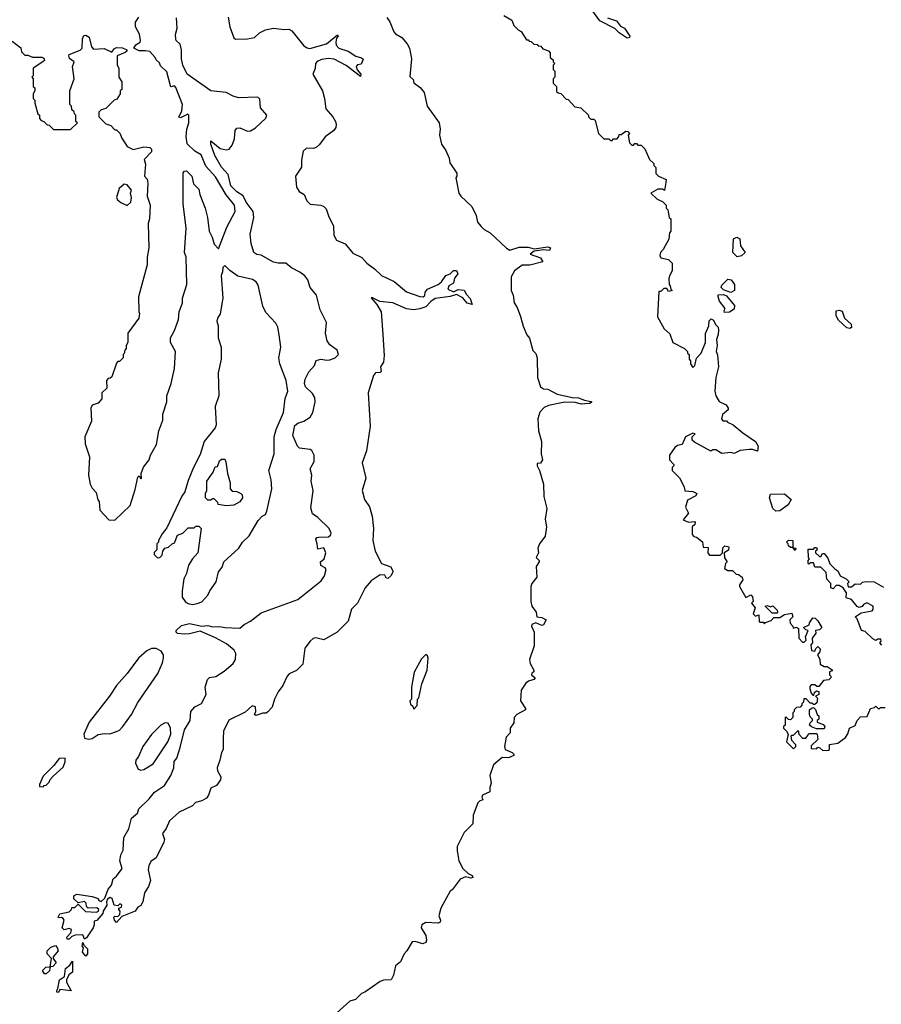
# Model space of a CAD drawing. Extents: x 2604950 to 2749250, y 940531 to 1028284.
# Tile 59 of 220: x 2623791 to 2629441, y 1010654 to 1017112. Entities that reach past the tile are written whole.
import ezdxf

# ---------------------------------------------------------------- set-up
doc = ezdxf.new("R2010")
doc.units = 0

msp = doc.modelspace()

# ---------------------------------------------------------------- linework, layer by layer
at = {"layer": '0CON05XD'}
for points in [[(2627645, 1017123.8), (2627704.1, 1017104.1), (2627730.8, 1017070.8), (2627757.1, 1017057.1), (2627792.5, 1017005), (2627790, 1016995), (2627775, 1016992), (2627721.2, 1017025), (2627694.3, 1017054.3), (2627595, 1017105.8), (2627525, 1017202)], [(2624398.3, 1011348.3), (2624385, 1011353.3), (2624366.4, 1011343.6), (2624360, 1011325), (2624362.5, 1011305), (2624337.5, 1011265), (2624335, 1011250), (2624296.2, 1011203.8), (2624280, 1011200), (2624280, 1011175), (2624272.5, 1011155), (2624229.3, 1011090.7), (2624215, 1011080), (2624205, 1011110), (2624155, 1011107.5), (2624131.7, 1011098.3), (2624115, 1011080), (2624101.7, 1011081.7), (2624100, 1011095), (2624127, 1011123), (2624130, 1011145), (2624115, 1011150), (2624081.7, 1011141.7), (2624070, 1011155), (2624082.5, 1011205), (2624075, 1011217.5), (2624065, 1011222.5), (2624045, 1011220), (2624043.3, 1011225), (2624055, 1011246.2), (2624115, 1011260), (2624130, 1011275), (2624131.7, 1011288.3), (2624151.7, 1011288.3), (2624175, 1011310), (2624223, 1011263), (2624295, 1011257.5), (2624307.5, 1011265), (2624310, 1011275), (2624297, 1011287), (2624240, 1011285), (2624230, 1011295), (2624227, 1011317), (2624215, 1011327.5), (2624175, 1011320), (2624146.4, 1011346.4), (2624146.7, 1011365), (2624165, 1011375.6), (2624265, 1011361.2), (2624305, 1011347.5), (2624310, 1011335), (2624325, 1011327.5), (2624350, 1011350), (2624371.7, 1011408.3), (2624393.3, 1011435), (2624403.9, 1011476.1), (2624426.2, 1011493.8), (2624462.5, 1011545), (2624448, 1011595), (2624454.2, 1011635), (2624470, 1011665), (2624473, 1011747), (2624505.5, 1011804.5), (2624524, 1011875), (2624562.3, 1011907.7), (2624572.9, 1011935), (2624639.4, 1012000.6), (2624675, 1012045.7), (2624740.4, 1012089.6), (2624782.5, 1012155), (2624801.4, 1012205), (2624803.6, 1012246.4), (2624821.2, 1012268.8), (2624842.4, 1012337.6), (2624870.6, 1012455), (2624909.2, 1012515), (2624914, 1012575), (2624940, 1012605), (2624983.1, 1012626.9), (2625013.6, 1012685), (2625006.9, 1012735), (2625022.2, 1012785), (2625035, 1012797.3), (2625076.1, 1012803.9), (2625130.7, 1012839.3), (2625190.3, 1012889.7), (2625205.9, 1012915), (2625208.2, 1012955), (2625196.8, 1012976.8), (2625147.3, 1013017.3), (2625075, 1013056.9), (2624975, 1013100.6), (2624905, 1013083.3), (2624871.2, 1013081.2), (2624826.1, 1013086.1), (2624816.7, 1013095), (2624816.7, 1013105), (2624852.1, 1013137.9), (2624905, 1013150.6), (2624985, 1013134), (2625025, 1013137.8), (2625055, 1013130), (2625102.7, 1013132.7), (2625135.5, 1013125.5), (2625235, 1013120), (2625262.5, 1013145), (2625304.1, 1013165.9), (2625375, 1013220.8), (2625615, 1013308.5), (2625768.2, 1013431.8), (2625790.6, 1013465), (2625800, 1013505), (2625795, 1013516.7), (2625765, 1013532.5), (2625763.3, 1013556.7), (2625787.5, 1013575), (2625797.5, 1013615), (2625785, 1013647.5), (2625745, 1013640), (2625742.5, 1013675), (2625732.5, 1013705), (2625740, 1013715), (2625752.3, 1013717.7), (2625815, 1013720.8), (2625829.1, 1013730.9), (2625832.9, 1013745), (2625820, 1013775), (2625746.2, 1013846.2), (2625710.7, 1013870.7), (2625700.5, 1013909.5), (2625716.1, 1014023.9), (2625701.9, 1014085), (2625705.5, 1014125), (2625696.2, 1014165), (2625720.9, 1014215), (2625721.2, 1014255), (2625706.1, 1014286.1), (2625695, 1014292.9), (2625625, 1014301.2), (2625612, 1014315), (2625581.4, 1014385), (2625595, 1014450), (2625614.6, 1014465.4), (2625655, 1014478.8), (2625695, 1014504.4), (2625712.9, 1014535), (2625728.1, 1014605), (2625726.2, 1014635), (2625710.8, 1014660.8), (2625665, 1014704.2), (2625657.5, 1014725), (2625663.8, 1014755), (2625686.8, 1014803.2), (2625723.3, 1014845), (2625735, 1014876), (2625765, 1014885.6), (2625805, 1014878), (2625825, 1014881.4), (2625860, 1014895), (2625882, 1014915), (2625872, 1014945), (2625825, 1014979.1), (2625808, 1015005), (2625795.4, 1015055), (2625802.6, 1015125), (2625760.3, 1015209.7), (2625736.8, 1015305), (2625695.2, 1015355), (2625680, 1015405), (2625661.2, 1015431.2), (2625627.1, 1015457.1), (2625574.2, 1015484.2), (2625535, 1015516.2), (2625485, 1015515.4), (2625455, 1015522.7), (2625375, 1015568.1), (2625345, 1015571.4), (2625327.1, 1015585), (2625309.1, 1015645), (2625301.8, 1015705), (2625327.1, 1015815), (2625321.1, 1015855), (2625274.8, 1015914.8), (2625257.1, 1015957.1), (2625215, 1015982.7), (2625175, 1016022.9), (2625157.7, 1016097.7), (2625113.5, 1016145), (2625071.4, 1016221.4), (2625044.1, 1016295.9), (2625045, 1016317.5), (2625105, 1016266.9), (2625145, 1016258.9), (2625165, 1016262.2), (2625185, 1016290), (2625199.1, 1016330.9), (2625204.3, 1016385), (2625215, 1016400), (2625235, 1016402), (2625285, 1016380.6), (2625305, 1016383.3), (2625337.4, 1016402.6), (2625405, 1016466), (2625410.6, 1016485), (2625370, 1016535), (2625365, 1016592), (2625355, 1016602.7), (2625345, 1016603.9), (2625225, 1016599), (2625189.6, 1016609.6), (2625145, 1016634.2), (2625045, 1016646.2), (2624889.6, 1016755), (2624859.7, 1016815), (2624851.9, 1016855), (2624851.1, 1016915), (2624842.3, 1016952.3), (2624815.8, 1016975), (2624814.3, 1016985), (2624812.5, 1017015), (2624823, 1017057), (2624819.2, 1017125)], [(2625158.3, 1017128.3), (2625168.8, 1017065), (2625195, 1016993.3), (2625205, 1016984), (2625285, 1016986.7), (2625330, 1016995), (2625363.9, 1017026.1), (2625403.6, 1017046.4), (2625455, 1017056.7), (2625525, 1017047.5), (2625555, 1017050), (2625575, 1017040), (2625655, 1016941.2), (2625675, 1016928), (2625694.2, 1016924.2), (2625802.5, 1016955), (2625875, 1017012.5), (2625880, 1017005), (2625868.8, 1016991.2), (2625864.4, 1016964.4), (2625867.1, 1016945), (2625882.5, 1016925), (2625945, 1016905.7), (2625995, 1016872.9), (2626032.5, 1016862.5), (2626043.6, 1016853.6), (2626029.5, 1016820.5), (2626005, 1016816), (2625996.7, 1016805), (2626004.2, 1016784.2), (2626027.5, 1016755), (2626025, 1016740), (2625931.7, 1016811.7), (2625853.2, 1016853.2), (2625815, 1016856.8), (2625769.4, 1016850.6), (2625742.1, 1016837.9), (2625730.8, 1016825), (2625727.3, 1016792.7), (2625712.9, 1016755), (2625777.5, 1016645), (2625790.4, 1016595), (2625797.4, 1016527.4), (2625845.2, 1016475.2), (2625862.5, 1016445), (2625866.5, 1016425), (2625863.4, 1016405), (2625850.7, 1016385), (2625795, 1016343.4), (2625756.8, 1016293.2), (2625735.1, 1016274.9), (2625715, 1016267.1), (2625671.3, 1016268.7), (2625649.6, 1016250.4), (2625639, 1016191), (2625638.9, 1016145), (2625600, 1016085), (2625605, 1016013.1), (2625624.5, 1015985), (2625656, 1015966), (2625673.6, 1015925), (2625695, 1015902.5), (2625765.3, 1015895.3), (2625786, 1015886), (2625800.8, 1015870.8), (2625815.3, 1015825), (2625847.7, 1015757.7), (2625849.7, 1015699.7), (2625868.6, 1015665), (2625925, 1015641.1), (2625975, 1015580.8), (2626035, 1015553.2), (2626066.2, 1015515), (2626117.4, 1015477.4), (2626163.3, 1015433.3), (2626246.7, 1015395), (2626327.7, 1015327.8), (2626415, 1015296.2), (2626435.5, 1015294.5), (2626446.4, 1015303.6), (2626449.5, 1015325), (2626464.4, 1015345), (2626534.7, 1015375.3), (2626556.3, 1015393.7), (2626585, 1015434), (2626614.2, 1015445.8), (2626635, 1015467.5), (2626655, 1015466.7), (2626663.3, 1015445), (2626642.2, 1015417.8), (2626635.6, 1015384.4), (2626604.5, 1015365.5), (2626598.8, 1015345), (2626635, 1015327.5), (2626665, 1015343.3), (2626705, 1015338.8), (2626720, 1015310), (2626745, 1015282.5), (2626757, 1015243), (2626725, 1015252.5), (2626697.5, 1015287.5), (2626655, 1015310), (2626614.2, 1015295.8), (2626515, 1015282.5), (2626486.7, 1015263.3), (2626455, 1015229.5), (2626415, 1015215.6), (2626375, 1015210), (2626327.5, 1015215), (2626237.5, 1015255), (2626153, 1015263), (2626105, 1015287.5), (2626095, 1015286.7), (2626133.4, 1015243.4), (2626162.1, 1015195), (2626171.8, 1015048.2), (2626180.2, 1014909.8), (2626175.5, 1014865), (2626157.8, 1014835), (2626161.4, 1014805), (2626155, 1014798.6), (2626125, 1014795.5), (2626111.7, 1014778.3), (2626075.3, 1014665), (2626089.4, 1014445), (2626066, 1014284), (2626035.6, 1014205), (2626059.6, 1014105), (2626037.3, 1014025), (2626052.7, 1013965), (2626085, 1013915.8), (2626101.6, 1013855), (2626110.8, 1013775), (2626106.7, 1013695), (2626122, 1013625), (2626163.8, 1013545), (2626225, 1013523.3), (2626237.5, 1013495), (2626235.7, 1013484.3), (2626225, 1013463.8), (2626205, 1013447.5), (2626195, 1013450), (2626185, 1013467.5), (2626155, 1013470), (2626095, 1013431.2), (2626056.5, 1013385), (2626005, 1013285.7), (2625965.7, 1013245), (2625945, 1013167.8), (2625873.1, 1013095), (2625785, 1013043.6), (2625733.4, 1013056.6), (2625715, 1013052.2), (2625694.7, 1013035.3), (2625660.7, 1012989.3), (2625647.7, 1012885), (2625606, 1012844), (2625558.8, 1012821.2), (2625543.9, 1012806.1), (2625515.9, 1012744.1), (2625485, 1012702.5), (2625461.2, 1012655), (2625447, 1012603), (2625418.3, 1012571.7), (2625407.5, 1012562.5), (2625385, 1012562.5), (2625338.3, 1012548.3), (2625330, 1012555), (2625340, 1012575), (2625336.7, 1012605), (2625315, 1012612.5), (2625269.7, 1012570.3), (2625162.3, 1012517.7), (2625127.1, 1012445), (2625125, 1012397.5), (2625124.3, 1012325.7), (2625113.3, 1012305), (2625104.2, 1012254.2), (2625085.5, 1012205), (2625088.1, 1012185), (2625109.2, 1012145), (2625108, 1012125), (2625081.7, 1012088.3), (2625045, 1012071.2), (2625028.6, 1012025), (2625015, 1012006), (2624985, 1011989.2), (2624942.9, 1011977.1), (2624923.6, 1011956.4), (2624835.8, 1011914.2), (2624772.2, 1011857.8), (2624752.2, 1011807.8), (2624726.2, 1011775), (2624740, 1011735), (2624735, 1011717.5), (2624686.1, 1011613.9), (2624650, 1011590), (2624637.9, 1011562.1), (2624634, 1011535), (2624647.8, 1011465), (2624635, 1011426.7), (2624608.2, 1011385), (2624598, 1011325), (2624585, 1011302.5), (2624565, 1011290), (2624547.5, 1011265), (2624460, 1011230), (2624425, 1011190), (2624412.5, 1011205), (2624407.5, 1011225), (2624415, 1011232.5), (2624435, 1011230), (2624448.3, 1011241.7), (2624450, 1011265), (2624440, 1011275), (2624440, 1011285), (2624458.3, 1011291.7), (2624460, 1011305), (2624455, 1011310), (2624445, 1011310), (2624435, 1011300), (2624410, 1011305), (2624398.3, 1011348.3)], [(2624415, 1013830), (2624516.2, 1013925), (2624548.6, 1014031.4), (2624565, 1014112.5), (2624575, 1014120), (2624585, 1014100), (2624590, 1014105), (2624587.5, 1014135), (2624602.3, 1014177.7), (2624640, 1014225), (2624648.8, 1014255), (2624688.8, 1014325), (2624704, 1014415), (2624730, 1014485), (2624728.8, 1014525), (2624756.7, 1014605), (2624756.7, 1014645), (2624783.3, 1014725), (2624806.4, 1014823.6), (2624812.5, 1014935), (2624780, 1014995), (2624780, 1015025), (2624807, 1015073), (2624832.5, 1015145), (2624837.5, 1015195), (2624857.5, 1015255), (2624857.5, 1015285), (2624887.5, 1015375), (2624882.5, 1015555), (2624872.5, 1015585), (2624882.5, 1015745), (2624863.3, 1015905), (2624863, 1016107), (2624871.7, 1016118.3), (2624885, 1016120), (2624920, 1016085), (2624930, 1016035), (2624965, 1016000), (2624972.5, 1015965), (2625007.5, 1015875), (2625022.5, 1015815), (2625032.5, 1015725), (2625052.5, 1015685), (2625065, 1015640), (2625095, 1015610), (2625149.7, 1015750.3), (2625203.8, 1015855), (2625200, 1015895), (2625143.9, 1015963.9), (2625075, 1016080.8), (2625011.8, 1016151.8), (2624981.4, 1016225), (2624939.4, 1016249.4), (2624888.6, 1016298.6), (2624881.4, 1016345), (2624886.7, 1016395), (2624898.9, 1016435), (2624900, 1016485), (2624893, 1016493), (2624845, 1016467.5), (2624835, 1016472.5), (2624854.4, 1016515), (2624858.8, 1016555), (2624815, 1016667.5), (2624805, 1016677.5), (2624785, 1016672.5), (2624779.5, 1016679.5), (2624755, 1016770), (2624715, 1016810), (2624708.3, 1016828.3), (2624685, 1016850), (2624680, 1016865), (2624643.6, 1016903.6), (2624615, 1016907.1), (2624575, 1016908.9), (2624540, 1016925), (2624553.3, 1016946.7), (2624580, 1016965), (2624582.5, 1016975), (2624577, 1017017), (2624550, 1017065), (2624550, 1017095), (2624571.7, 1017128.3)], [(2626197.7, 1017127.7), (2626217.7, 1017097.7), (2626243.4, 1017033.4), (2626255, 1017019.2), (2626295.9, 1016995.9), (2626331.2, 1016955), (2626346, 1016925), (2626360, 1016855), (2626350, 1016740), (2626370, 1016720), (2626375, 1016697.5), (2626417.7, 1016667.7), (2626443.8, 1016635), (2626463.3, 1016545), (2626541.2, 1016435), (2626548.8, 1016395), (2626543.3, 1016355), (2626557.5, 1016295), (2626586.2, 1016255), (2626606.7, 1016205), (2626612.3, 1016172.3), (2626656.7, 1016105), (2626657.5, 1016085), (2626650, 1016075), (2626670, 1015975), (2626683.3, 1015955), (2626755, 1015887.5), (2626785, 1015827.5), (2626793.8, 1015785), (2626815.8, 1015755.8), (2626835.8, 1015735.8), (2626876.7, 1015715), (2626983.2, 1015613.2), (2627005, 1015600), (2627065, 1015620.8), (2627125, 1015620.8), (2627165, 1015610), (2627255, 1015622.5), (2627272.5, 1015615), (2627265, 1015597.5), (2627225, 1015603.3), (2627165, 1015593.3), (2627137.5, 1015575), (2627205, 1015550), (2627221.2, 1015525), (2627135, 1015501.5), (2627085, 1015501.4), (2627036, 1015465), (2627012.5, 1015425), (2627012.9, 1015335), (2627025.7, 1015305), (2627032.5, 1015255), (2627052, 1015225), (2627075.7, 1015165), (2627091.2, 1015101.2), (2627116.7, 1015045), (2627133.6, 1015023.6), (2627155, 1014942.5), (2627175, 1014922.5), (2627184.2, 1014895), (2627185.8, 1014765), (2627206.7, 1014705), (2627225, 1014691.2), (2627255, 1014688.8), (2627315, 1014655.7), (2627415, 1014633.8), (2627455, 1014632), (2627495, 1014615.7), (2627535, 1014608), (2627542.5, 1014605), (2627530, 1014595), (2627497.7, 1014592.3), (2627475, 1014590.8), (2627432.3, 1014602.3), (2627365, 1014604.4), (2627257.8, 1014582.2), (2627230.9, 1014569.1), (2627202.1, 1014537.9), (2627189.2, 1014495), (2627192, 1014415), (2627212.5, 1014345), (2627211.2, 1014265), (2627218.8, 1014225), (2627205, 1014202.5), (2627185, 1014200), (2627183.3, 1014185), (2627200, 1014155), (2627225.8, 1014065.8), (2627228.8, 1013985), (2627248, 1013905), (2627236.2, 1013835), (2627246.2, 1013785), (2627237.5, 1013725), (2627198.8, 1013675), (2627188.8, 1013645), (2627193.8, 1013615), (2627177.5, 1013585), (2627196.7, 1013565), (2627196.2, 1013555), (2627176.7, 1013525), (2627182.5, 1013455), (2627150, 1013415), (2627143.3, 1013395), (2627142.5, 1013295), (2627150, 1013265), (2627176.7, 1013225), (2627182.5, 1013195), (2627215, 1013190), (2627243.3, 1013175), (2627226.2, 1013143.8), (2627215, 1013138.1), (2627175.6, 1013155.6), (2627148.8, 1013145), (2627146.2, 1013135), (2627163.3, 1013095), (2627163.3, 1013005), (2627133.8, 1012915), (2627138.3, 1012888.3), (2627162.5, 1012845), (2627162.5, 1012835), (2627150, 1012825), (2627147.5, 1012815), (2627170, 1012795), (2627162.5, 1012785), (2627127.3, 1012772.7), (2627110.3, 1012759.7), (2627078.8, 1012715), (2627074, 1012645), (2627107.5, 1012595), (2627107.5, 1012585), (2627051.2, 1012555), (2627034.3, 1012535.7), (2627030.5, 1012499.5), (2627008, 1012465), (2627006, 1012435), (2626981.2, 1012405), (2626969.2, 1012345), (2626974.1, 1012324.1), (2627020, 1012305), (2627030, 1012295), (2627030, 1012285), (2626995, 1012270), (2626955, 1012273.3), (2626898.8, 1012225), (2626874, 1012155), (2626883.3, 1012105), (2626873.8, 1012075), (2626873.6, 1012046.4), (2626826.2, 1012025), (2626822, 1012012), (2626827.5, 1011995), (2626805, 1011986.7), (2626794.5, 1011975.5), (2626763.8, 1011895), (2626761.7, 1011838.3), (2626705, 1011780), (2626660.3, 1011689.7), (2626659.3, 1011659.3), (2626670, 1011595), (2626697.5, 1011545), (2626731.2, 1011511.2), (2626758.8, 1011498.8), (2626762.5, 1011485), (2626748.8, 1011481.2), (2626715, 1011490), (2626680, 1011475), (2626626.4, 1011403.6), (2626612.5, 1011395), (2626552.5, 1011285), (2626540, 1011235), (2626551.2, 1011205), (2626548.3, 1011191.7), (2626534.2, 1011185.8), (2626455, 1011190.8), (2626428.8, 1011175), (2626424, 1011155), (2626454.3, 1011105), (2626459.2, 1011075), (2626455, 1011060), (2626435, 1011050.8), (2626385, 1011065.8), (2626365, 1011062.5), (2626330, 1011005), (2626311.2, 1010985), (2626287.5, 1010932.5), (2626256.2, 1010905), (2626242, 1010845), (2626225.7, 1010814.3), (2626177, 1010813), (2626155, 1010802.5), (2626055, 1010732.5), (2626032.5, 1010725), (2625992.5, 1010685), (2625955, 1010673.3), (2625867.5, 1010595)], [(2626965, 1017140), (2627018.3, 1017108.3), (2627030, 1017075), (2627060, 1017045), (2627080, 1017035), (2627115, 1016980), (2627125, 1016980), (2627131.7, 1016971.7), (2627145, 1016970), (2627161.7, 1016951.7), (2627185, 1016950), (2627191.7, 1016941.7), (2627208.3, 1016938.3), (2627221.7, 1016921.7), (2627258.3, 1016908.3), (2627270, 1016895), (2627270, 1016865), (2627288.3, 1016848.3), (2627290, 1016835), (2627300, 1016825), (2627290, 1016815), (2627290, 1016785), (2627300, 1016775), (2627300, 1016735), (2627290, 1016725), (2627290, 1016695), (2627310, 1016675), (2627311.7, 1016641.7), (2627321.7, 1016631.7), (2627338.3, 1016628.3), (2627375, 1016590), (2627388.3, 1016588.3), (2627431.7, 1016541.7), (2627470, 1016535), (2627520, 1016485), (2627520, 1016475), (2627535, 1016460), (2627555, 1016460), (2627565, 1016450), (2627586.4, 1016366.4), (2627621.7, 1016331.7), (2627655, 1016330), (2627665, 1016320), (2627675, 1016320), (2627685, 1016330), (2627708.3, 1016331.7), (2627720, 1016345), (2627721.7, 1016358.3), (2627735, 1016360), (2627765, 1016380), (2627778.3, 1016378.3), (2627790, 1016365), (2627780, 1016355), (2627790, 1016305), (2627805, 1016290), (2627815, 1016290), (2627825, 1016300), (2627835, 1016300), (2627845, 1016290), (2627865, 1016290), (2627890, 1016265), (2627920, 1016195), (2627948.3, 1016168.3), (2627950, 1016155), (2627961.7, 1016141.7), (2627963, 1016103), (2627980, 1016085), (2628030, 1016065), (2628026.7, 1016043.3), (2628018.3, 1015991.7), (2628005, 1016000), (2627975, 1016000), (2627930, 1015975), (2627970, 1015935), (2628005, 1015920), (2628030, 1015895), (2628030, 1015875), (2628040, 1015865), (2628050, 1015815), (2628060, 1015805), (2628060, 1015725), (2628052.5, 1015715), (2628047, 1015673), (2628010, 1015605), (2627992.5, 1015585), (2627987.5, 1015565), (2627995, 1015550), (2628045, 1015540), (2628070, 1015515), (2628070, 1015465), (2628053, 1015437), (2628047.5, 1015415), (2628050, 1015375), (2628057, 1015367), (2628060, 1015345), (2628070, 1015335), (2628045, 1015330), (2628035, 1015350), (2628015, 1015350), (2627995, 1015330), (2627981.7, 1015328.3), (2627973.6, 1015163.6), (2628017.5, 1015085), (2628055, 1015052.5), (2628073.3, 1014995), (2628150, 1014955), (2628170, 1014935), (2628170, 1014925), (2628180, 1014915), (2628180, 1014885), (2628190, 1014875), (2628190, 1014855), (2628205, 1014830), (2628217, 1014843), (2628228.3, 1014891.7), (2628260, 1014925), (2628287.5, 1014995), (2628287, 1015053), (2628310, 1015105), (2628312, 1015138), (2628325, 1015150), (2628340.7, 1015140.7), (2628353, 1015113), (2628370, 1015095), (2628372.5, 1015075), (2628371.7, 1015048.3), (2628360, 1015015), (2628363.3, 1014975), (2628357.5, 1014935), (2628367, 1014913), (2628373.3, 1014835), (2628356.2, 1014765), (2628348.8, 1014675), (2628356.7, 1014645), (2628377, 1014607), (2628422.5, 1014585), (2628437.5, 1014565), (2628436.4, 1014553.6), (2628398.3, 1014521.7)], [(2623741.7, 1016971.7), (2623798.3, 1016928.3), (2623801.7, 1016901.7), (2623825, 1016880), (2623845, 1016880), (2623875, 1016867.5), (2623935, 1016866.7), (2623949.3, 1016859.3), (2623952.5, 1016845), (2623942.5, 1016835), (2623880, 1016795), (2623880, 1016745), (2623870, 1016735), (2623880, 1016725), (2623880, 1016675), (2623890, 1016665), (2623890, 1016645), (2623880, 1016625), (2623880, 1016595), (2623890, 1016585), (2623890, 1016565), (2623910, 1016495), (2623920, 1016485), (2623920, 1016465), (2623931.7, 1016451.7), (2623950, 1016445), (2623971.7, 1016421.7), (2623985, 1016420), (2624013, 1016393), (2624125, 1016392.5), (2624170, 1016435), (2624160, 1016445), (2624160, 1016485), (2624150, 1016495), (2624148.3, 1016508.3), (2624131.7, 1016521.7), (2624130, 1016545), (2624120, 1016555), (2624120, 1016645), (2624147.5, 1016725), (2624137.5, 1016805), (2624147.5, 1016835), (2624117.1, 1016857.1), (2624112, 1016875), (2624115.7, 1016884.3), (2624187, 1016913), (2624200, 1016925), (2624203.6, 1016986.4), (2624212, 1017008), (2624225, 1017011.2), (2624247.1, 1016997.1), (2624262.5, 1016935), (2624275, 1016920), (2624345, 1016923.3), (2624395, 1016900), (2624409.5, 1016920.5), (2624425, 1016928.9), (2624465, 1016926.7), (2624493.8, 1016915), (2624493.8, 1016905), (2624483.2, 1016896.8), (2624430, 1016875), (2624430, 1016815), (2624440, 1016795), (2624440, 1016735), (2624460, 1016705), (2624460, 1016655), (2624450, 1016645), (2624450, 1016625), (2624428.3, 1016591.7), (2624410, 1016585), (2624355, 1016530), (2624325, 1016520), (2624310, 1016505), (2624310, 1016475), (2624355, 1016430), (2624388.3, 1016418.3), (2624415, 1016390), (2624425, 1016390), (2624448.3, 1016368.3), (2624460, 1016335), (2624495, 1016280), (2624535, 1016260), (2624605, 1016277.5), (2624645, 1016273.8), (2624655, 1016263.3), (2624655.5, 1016244.5), (2624607.5, 1016195), (2624616.2, 1016165), (2624610, 1016085), (2624627, 1016067), (2624630.7, 1016039.3), (2624627.5, 1015955), (2624646.7, 1015895), (2624642.5, 1015805), (2624632.5, 1015775), (2624637.5, 1015615), (2624627.5, 1015555), (2624626.4, 1015503.6), (2624570, 1015295), (2624572.5, 1015195), (2624577.5, 1015185), (2624572.5, 1015155), (2624500, 1015055), (2624500, 1014995), (2624490, 1014975), (2624490, 1014955), (2624480, 1014945), (2624477, 1014923), (2624470, 1014915), (2624470, 1014895), (2624445, 1014870), (2624435, 1014870), (2624425, 1014860), (2624395, 1014770), (2624385, 1014760), (2624371.7, 1014758.3), (2624360, 1014745), (2624363.3, 1014695), (2624330, 1014665), (2624330, 1014625), (2624305, 1014597.5), (2624267, 1014583), (2624257.5, 1014565), (2624261.7, 1014478.3), (2624217.5, 1014375), (2624220.7, 1014330.7), (2624247.5, 1014245), (2624242.5, 1014125), (2624252.5, 1014065), (2624265, 1014040), (2624291.7, 1014011.7), (2624303, 1013963), (2624311.7, 1013951.7), (2624316.7, 1013895), (2624375, 1013832.5), (2624415, 1013830)], [(2624495, 1015894), (2624518.8, 1015915), (2624523.3, 1015945), (2624516.4, 1015973.6), (2624523.3, 1015995), (2624495, 1016030), (2624475, 1016033.3), (2624443.8, 1016005), (2624426.2, 1015945), (2624431.4, 1015931.4), (2624453.3, 1015913.3), (2624495, 1015894)], [(2628495, 1015557.5), (2628467.5, 1015585), (2628472.5, 1015675), (2628493.9, 1015686.1), (2628512.5, 1015675), (2628518.3, 1015628.3), (2628547.5, 1015585), (2628525, 1015563.3), (2628495, 1015557.5)], [(2624925, 1013276.2), (2624955, 1013283.8), (2624985, 1013293.3), (2625025, 1013337.5), (2625036.7, 1013365), (2625080, 1013425), (2625095, 1013490), (2625118.3, 1013521.7), (2625130, 1013555), (2625227.5, 1013645), (2625252.5, 1013685), (2625295, 1013727.5), (2625353.9, 1013826.1), (2625380, 1013855), (2625403, 1013867), (2625412.3, 1013887.7), (2625444.4, 1014035), (2625440, 1014095), (2625424, 1014155), (2625460, 1014265), (2625460.5, 1014375), (2625472.5, 1014425), (2625520.8, 1014535), (2625532.3, 1014627.7), (2625548.8, 1014675), (2625538.8, 1014745), (2625496.7, 1014855), (2625490, 1014895), (2625502.5, 1014965), (2625492.5, 1015045), (2625482.5, 1015095), (2625470.7, 1015120.7), (2625405, 1015192.5), (2625384.1, 1015234.1), (2625355, 1015370), (2625341.7, 1015391.7), (2625317, 1015407), (2625220.9, 1015430.9), (2625168, 1015468), (2625135, 1015500), (2625123, 1015487), (2625121.7, 1015458.3), (2625112.5, 1015435), (2625122.5, 1015285), (2625106.4, 1015183.6), (2625087.5, 1015155), (2625082.5, 1015135), (2625092.5, 1015105), (2625092.5, 1015025), (2625112.5, 1014965), (2625112.5, 1014885), (2625092.5, 1014795), (2625097.5, 1014645), (2625073.3, 1014575), (2625080, 1014455), (2625072.5, 1014435), (2625000, 1014345), (2624975, 1014260), (2624930, 1014175), (2624895, 1014090), (2624873.3, 1014015), (2624854.1, 1013985.9), (2624755, 1013780), (2624725, 1013740), (2624700, 1013695), (2624700, 1013685), (2624690, 1013675), (2624690, 1013635), (2624673, 1013617), (2624672.5, 1013605), (2624695, 1013582.5), (2624710, 1013585), (2624725, 1013600), (2624730, 1013625), (2624743.6, 1013646.4), (2624767, 1013653), (2624790, 1013675), (2624805, 1013680), (2624825, 1013730), (2624860, 1013745), (2624895, 1013780), (2624935, 1013780), (2624945, 1013790), (2624965, 1013790), (2624980, 1013775), (2624960, 1013615), (2624923.9, 1013576.1), (2624897.5, 1013535), (2624885, 1013480), (2624866.7, 1013445), (2624856.2, 1013365), (2624856.7, 1013325), (2624875, 1013296.7), (2624895, 1013283.8), (2624925, 1013276.2)], [(2628455, 1015322.5), (2628405, 1015340), (2628390, 1015355), (2628395, 1015370), (2628435, 1015410), (2628456.4, 1015406.4), (2628477.5, 1015375), (2628477.5, 1015335), (2628455, 1015322.5)], [(2628411.7, 1015191.7), (2628410, 1015205), (2628417, 1015217), (2628380, 1015265), (2628370, 1015295), (2628371.7, 1015308.3), (2628405, 1015310), (2628425, 1015300), (2628477, 1015237), (2628475, 1015212.5), (2628445, 1015193.3), (2628411.7, 1015191.7)], [(2629235, 1015087.5), (2629215, 1015090), (2629160.5, 1015140.5), (2629145, 1015170), (2629145, 1015202.5), (2629165, 1015206.2), (2629185, 1015200), (2629198.8, 1015155), (2629242.5, 1015115), (2629245, 1015092.5), (2629235, 1015087.5)], [(2628398.3, 1014521.7), (2628392.5, 1014495), (2628401.7, 1014481.7), (2628425, 1014480), (2628431.7, 1014471.7), (2628470, 1014455), (2628531.7, 1014401.7), (2628616.4, 1014346.4), (2628632.5, 1014315), (2628628.3, 1014281.7), (2628595, 1014293.3), (2628575, 1014293.8), (2628515, 1014286.7), (2628475, 1014267.5), (2628455, 1014272.5), (2628395, 1014267.5), (2628355, 1014290), (2628335, 1014290), (2628323, 1014283), (2628215, 1014340), (2628200, 1014355), (2628200, 1014375), (2628220, 1014395), (2628205, 1014400), (2628157.5, 1014375), (2628134, 1014326), (2628105, 1014318.8), (2628086.2, 1014305), (2628052.5, 1014255), (2628052.5, 1014225), (2628080, 1014195), (2628080, 1014185), (2628070, 1014175), (2628070, 1014155), (2628117, 1014107), (2628147, 1014047), (2628151.7, 1014021.7), (2628205, 1014017.5), (2628230, 1014005), (2628225, 1013990), (2628170, 1013960), (2628157.5, 1013915), (2628176.7, 1013875), (2628141.7, 1013831.7), (2628177, 1013817), (2628215, 1013820), (2628220, 1013815), (2628218.3, 1013801.7), (2628200, 1013785), (2628200, 1013735), (2628211.7, 1013721.7), (2628228.3, 1013718.3), (2628268.3, 1013688.3), (2628271.7, 1013651.7), (2628305, 1013650), (2628302.5, 1013615), (2628315, 1013600), (2628385, 1013600), (2628400, 1013615), (2628401.7, 1013648.3), (2628415, 1013660), (2628440, 1013655), (2628438.3, 1013631.7), (2628410, 1013615), (2628413, 1013583), (2628430, 1013555), (2628420, 1013545), (2628413, 1013513), (2628435, 1013500), (2628465, 1013500), (2628490, 1013475), (2628505, 1013472.5), (2628527.5, 1013455), (2628531.7, 1013438.3), (2628510, 1013405), (2628510, 1013395), (2628553, 1013323), (2628585, 1013340), (2628597, 1013327), (2628600, 1013295), (2628590, 1013285), (2628612.5, 1013255), (2628600, 1013215), (2628615, 1013200), (2628638.3, 1013208.3), (2628640, 1013165), (2628645, 1013160), (2628665, 1013160), (2628675, 1013150), (2628681.7, 1013158.3), (2628718.3, 1013171.7), (2628735, 1013190), (2628775, 1013190), (2628805, 1013210), (2628855, 1013220), (2628860, 1013195), (2628840, 1013175), (2628843, 1013153), (2628860, 1013135), (2628861.7, 1013121.7), (2628885, 1013127.5), (2628898.3, 1013118.3), (2628900, 1013055), (2628925, 1013030), (2628935, 1013030), (2628947, 1013043), (2628942.5, 1013065), (2628960, 1013105), (2628945, 1013110), (2628930, 1013125), (2628968.3, 1013141.7), (2628970, 1013155), (2628991.7, 1013188.3), (2629007, 1013187), (2629025, 1013170), (2629050, 1013125), (2629035, 1013110), (2629010, 1013105), (2629011.7, 1013088.3), (2628987.5, 1013055), (2628990, 1013025), (2628978.3, 1013011.7), (2628982.5, 1012975), (2629005, 1012970), (2629011.7, 1012988.3), (2629025, 1013000), (2629040, 1012985), (2629037.5, 1012965), (2629022.5, 1012945), (2629037, 1012917), (2629040, 1012885), (2629065, 1012870), (2629085, 1012870), (2629118.3, 1012848.3), (2629118.3, 1012841.7), (2629100, 1012835), (2629100, 1012815), (2629110, 1012805), (2629110, 1012795), (2629097, 1012783), (2629062.5, 1012777.5), (2629031.7, 1012738.3), (2629018.3, 1012738.3), (2629005, 1012750), (2628981.7, 1012748.3), (2628972.5, 1012737.5), (2628972.5, 1012725), (2628980, 1012695), (2628991.7, 1012681.7), (2628998.3, 1012681.7), (2629001.7, 1012698.3), (2629015, 1012710), (2629030, 1012705), (2629030, 1012685), (2629010, 1012675), (2629021.7, 1012661.7), (2629018.8, 1012631.2), (2629005, 1012620), (2628995, 1012620), (2628985, 1012630), (2628975, 1012630), (2628948.3, 1012658.3), (2628931.7, 1012658.3), (2628930, 1012635), (2628920, 1012625), (2628920, 1012615), (2628908.3, 1012601.7), (2628885, 1012600), (2628870, 1012585), (2628870, 1012575), (2628860, 1012565), (2628860, 1012535), (2628845, 1012520), (2628831.7, 1012521.7), (2628815, 1012540), (2628810, 1012535), (2628810, 1012485), (2628800, 1012475), (2628800, 1012465), (2628820, 1012445), (2628830, 1012425), (2628820, 1012375), (2628865, 1012330), (2628880, 1012345), (2628880, 1012355), (2628853, 1012383), (2628850, 1012415), (2628855, 1012420), (2628865, 1012420), (2628895, 1012450), (2628900, 1012425), (2628925, 1012400), (2628945, 1012400), (2628957.5, 1012415), (2628965, 1012430), (2629015, 1012430), (2629020, 1012425), (2629025, 1012390), (2628981.7, 1012348.3), (2628981.7, 1012331.7), (2629015, 1012330), (2629025, 1012340), (2629037, 1012337), (2629058.3, 1012318.3), (2629095, 1012320), (2629100, 1012325), (2629101.7, 1012358.3), (2629155, 1012367.5), (2629206.4, 1012403.6), (2629221.7, 1012428.3), (2629232.5, 1012465), (2629268.3, 1012481.7), (2629282.5, 1012515), (2629305, 1012540), (2629348.3, 1012541.7), (2629370, 1012595), (2629395, 1012600), (2629405, 1012610), (2629425, 1012590), (2629435, 1012600), (2629465, 1012600)], [(2625145, 1013922.5), (2625091.7, 1013931.7), (2625090, 1013945), (2625065, 1013970), (2625055, 1013970), (2625045, 1013960), (2625025, 1013960), (2625010, 1013975), (2625010, 1014005), (2625017.5, 1014025), (2625017.5, 1014085), (2625060, 1014145), (2625071.7, 1014178.3), (2625088.3, 1014181.7), (2625101.7, 1014218.3), (2625115, 1014230), (2625135, 1014230), (2625141.7, 1014211.7), (2625152.5, 1014135), (2625170, 1014075), (2625170, 1014035), (2625185, 1014020), (2625215, 1014017.5), (2625240, 1014005), (2625250, 1013995), (2625252.5, 1013975), (2625235, 1013950), (2625195, 1013927.5), (2625145, 1013922.5)], [(2628748.3, 1013888.3), (2628730, 1013905), (2628707.5, 1013975), (2628715, 1014000), (2628805, 1014002.5), (2628850, 1013965), (2628829.3, 1013930.7), (2628775, 1013890), (2628748.3, 1013888.3)], [(2628875, 1013630), (2628860, 1013650), (2628845, 1013650), (2628831.7, 1013661.7), (2628830, 1013675), (2628820, 1013685), (2628831.7, 1013698.3), (2628860, 1013695), (2628860, 1013650), (2628880, 1013645), (2628875, 1013630)], [(2629445, 1013010), (2629430, 1013025), (2629440, 1013035), (2629438.3, 1013048.3), (2629418.3, 1013048.3), (2629405, 1013040), (2629385, 1013050), (2629335, 1013100), (2629310, 1013105), (2629281.7, 1013181.7), (2629270, 1013195), (2629308.3, 1013221.7), (2629380, 1013235), (2629387.5, 1013245), (2629386.2, 1013266.2), (2629345, 1013287.5), (2629323.6, 1013276.4), (2629315, 1013262.5), (2629295, 1013257.5), (2629283, 1013263), (2629245, 1013310), (2629210, 1013320), (2629211.7, 1013351.7), (2629190, 1013385), (2629165, 1013400), (2629145, 1013400), (2629125, 1013380), (2629110, 1013385), (2629110, 1013415), (2629083, 1013443), (2629080, 1013485), (2629045, 1013520), (2629005, 1013520), (2628995, 1013550), (2628975, 1013550), (2628965, 1013540), (2628960, 1013545), (2628960, 1013565), (2628970, 1013575), (2628962.5, 1013585), (2628961.7, 1013638.3), (2628995, 1013640), (2629005, 1013650), (2629015, 1013650), (2629020, 1013635), (2629010, 1013625), (2629010, 1013615), (2629035, 1013590), (2629045, 1013590), (2629055, 1013610), (2629065, 1013610), (2629075, 1013600), (2629090.7, 1013580.7), (2629103.9, 1013543.9), (2629135, 1013510), (2629156.4, 1013496.4), (2629170, 1013465), (2629210, 1013445), (2629225, 1013430), (2629227, 1013423), (2629220, 1013415), (2629223, 1013393), (2629245, 1013392.5), (2629268.3, 1013411.7), (2629305, 1013410), (2629318.3, 1013421.7), (2629342, 1013428), (2629394.1, 1013424.1), (2629455, 1013390)], [(2628755, 1013220), (2628725, 1013220), (2628680, 1013265), (2628695, 1013270), (2628715, 1013260), (2628728.3, 1013268.3), (2628758.3, 1013238.3), (2628760, 1013225), (2628755, 1013220)], [(2624245, 1012392.5), (2624265, 1012397.5), (2624305, 1012422.5), (2624345, 1012430), (2624381.7, 1012428.3), (2624425, 1012442.5), (2624445, 1012452.5), (2624467.5, 1012475), (2624523.3, 1012555), (2624565, 1012632.5), (2624697, 1012823), (2624727.3, 1012892.7), (2624733.3, 1012925), (2624733.3, 1012945), (2624719.3, 1012969.3), (2624685, 1012987.5), (2624655, 1012986.7), (2624625, 1012972.5), (2624570, 1012925), (2624495, 1012822.5), (2624426.7, 1012745), (2624380, 1012675), (2624246.4, 1012503.6), (2624212.5, 1012425), (2624215, 1012400), (2624245, 1012392.5)], [(2626375, 1012590), (2626397, 1012613), (2626400, 1012655), (2626407.5, 1012665), (2626427.5, 1012755), (2626462.5, 1012845), (2626470, 1012925), (2626465, 1012940), (2626455, 1012947.5), (2626425, 1012920), (2626377, 1012833), (2626360, 1012735), (2626360, 1012655), (2626350, 1012645), (2626353, 1012623), (2626368.3, 1012608.3), (2626375, 1012590)], [(2629065, 1012460), (2629015, 1012460), (2628983, 1012473), (2628970, 1012485), (2628975, 1012500), (2628990, 1012515), (2628990, 1012525), (2628975, 1012540), (2628970, 1012555), (2628970, 1012585), (2628983, 1012597), (2628995, 1012600), (2629008.3, 1012588.3), (2629020, 1012555), (2629030, 1012545), (2629030, 1012525), (2629020, 1012515), (2629020, 1012505), (2629059.3, 1012489.3), (2629070, 1012475), (2629065, 1012460)], [(2624585, 1012190), (2624605, 1012193.3), (2624665, 1012231.2), (2624762.5, 1012375), (2624782, 1012425), (2624778.8, 1012465), (2624765, 1012497.5), (2624745, 1012500), (2624716.7, 1012485), (2624655, 1012423.3), (2624598.8, 1012345), (2624570.7, 1012279.3), (2624553.3, 1012255), (2624551.2, 1012235), (2624567, 1012197), (2624585, 1012190)], [(2623945, 1012080), (2623951.7, 1012088.3), (2623965, 1012090), (2623985, 1012110), (2623991.7, 1012128.3), (2624010, 1012150), (2624075, 1012210), (2624090, 1012245), (2624088.3, 1012268.3), (2624050, 1012265), (2624015, 1012220), (2623945, 1012150), (2623920, 1012095), (2623921.7, 1012081.7), (2623945, 1012080)], [(2624225, 1010970), (2624202.5, 1010995), (2624210, 1011025), (2624200, 1011035), (2624205, 1011060), (2624211.7, 1011041.7), (2624236.4, 1011016.4), (2624236.2, 1010985), (2624225, 1010970)], [(2623965, 1010852.5), (2623953.6, 1010853.6), (2623940, 1010875), (2623962.5, 1010897.5), (2623990, 1010900), (2624000, 1010955), (2623970, 1010985), (2623970, 1011005), (2623995, 1011027.5), (2624025, 1011040), (2624037, 1011027), (2624042.5, 1011005), (2624010, 1010965), (2624010, 1010955), (2624030, 1010925), (2624008.3, 1010901.7), (2623990, 1010900), (2623987, 1010873), (2623965, 1010852.5)], [(2624045, 1010730), (2624033.9, 1010733.9), (2624033.3, 1010745), (2624041.7, 1010758.3), (2624051.2, 1010815), (2624083.8, 1010836.2), (2624092.3, 1010887.7), (2624119.3, 1010910.7), (2624137.5, 1010937.5), (2624137.5, 1010865), (2624113.6, 1010846.4), (2624097.5, 1010815), (2624098.3, 1010798.3), (2624127.5, 1010742.5), (2624055, 1010750), (2624045, 1010730)]]:
    msp.add_lwpolyline(points, dxfattribs=at)

doc.saveas('drawing.dxf')
